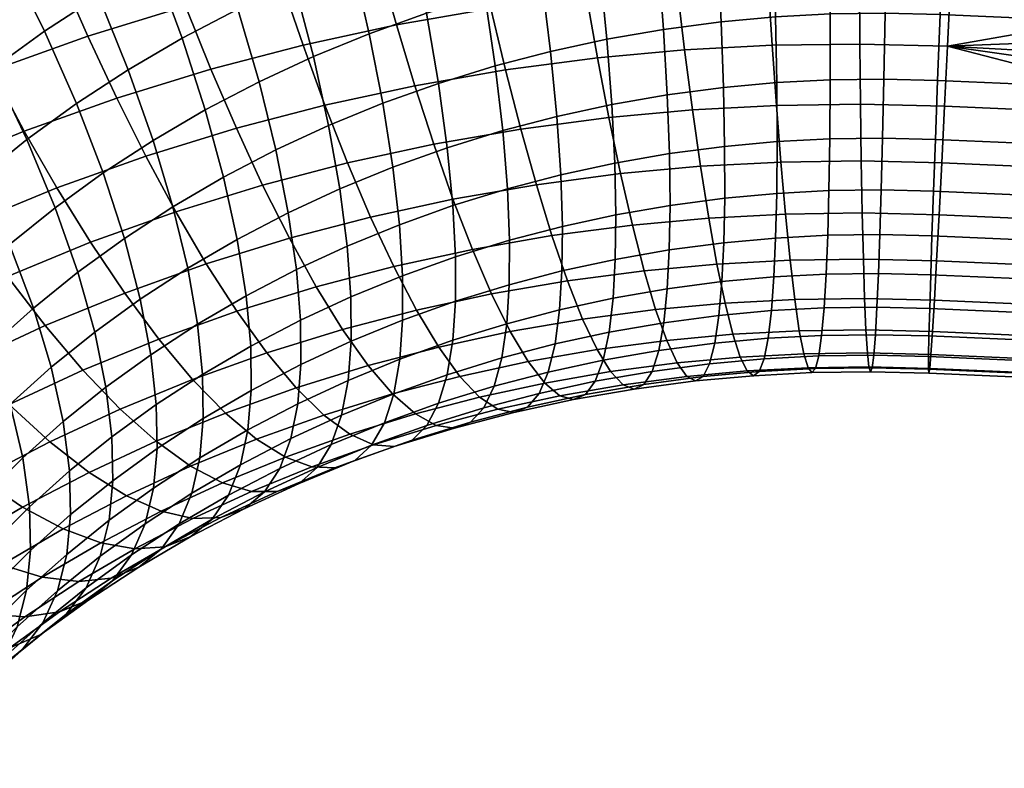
# Model space of a CAD drawing. Extents: x -120 to 2831, y -92 to 75.
# Tile 174 of 256: x 1362 to 1388, y 8 to 28. Entities that reach past the tile are written whole.
import ezdxf

# ---------------------------------------------------------------- set-up
doc = ezdxf.new("R2010")
doc.units = 0
doc.layers.add('GLASS', color=18, linetype='CONTINUOUS')

msp = doc.modelspace()

# ---------------------------------------------------------------- meshes
at = {"layer": 'GLASS'}
mesh = msp.add_polyface(dxfattribs=at)
corners = [(1366.133, 30.23, 98.653), (1368.743, 30.912, 99.151), (1368.156, 32.874, 99.821), (1365.449, 32.166, 99.304), (1366.812, 28.427, 97.839), (1369.328, 29.084, 98.32), (1365.765, 24.475, 95.258), (1368.149, 25.21, 95.786), (1367.479, 26.769, 96.889), (1365, 26.005, 96.34), (1366.553, 23.011, 93.989), (1368.839, 23.716, 94.494), (1367.354, 21.642, 92.532), (1369.541, 22.316, 93.016), (1362.677, 31.312, 98.691), (1364.771, 34.216, 99.769), (1361.9, 33.331, 99.134), (1363.46, 29.406, 98.061), (1364.238, 27.633, 97.269), (1365, 26.005, 96.34), (1367.479, 26.769, 96.889), (1363.43, 23.64, 94.667), (1362.571, 25.136, 95.725), (1364.314, 22.21, 93.421), (1359.962, 30.34, 98.003), (1359.088, 32.325, 98.422), (1360.842, 28.47, 97.398), (1361.715, 26.731, 96.63), (1362.571, 25.136, 95.725), (1361.149, 22.706, 94.013), (1360.199, 24.165, 95.045), (1362.126, 21.315, 92.794), (1360.199, 24.165, 95.045), (1359.252, 25.722, 95.924), (1366.754, 32.422, 54.768), (1368.364, 33.168, 55.287), (1369.063, 31.067, 56), (1367.522, 30.352, 55.504), (1366.722, 27.581, 55.92), (1368.188, 28.346, 56.448), (1368.745, 26.434, 57.579), (1367.328, 25.695, 57.069), (1365.996, 29.555, 54.955), (1365.16, 31.589, 54.195), (1364.226, 33.65, 53.653), (1365.896, 34.522, 54.253), (1366.481, 23.146, 57.846), (1367.81, 23.923, 58.378), (1368.168, 22.287, 59.818), (1366.869, 21.527, 59.298), (1365.96, 24.894, 56.521), (1365.305, 26.752, 55.353), (1364.522, 28.693, 54.365), (1363.62, 30.689, 53.578), (1362.614, 32.707, 53.007), (1364.643, 24.035, 55.937), (1365.203, 22.312, 57.278), (1363.941, 25.862, 54.747), (1363.103, 27.767, 53.735), (1362.138, 29.722, 52.92), (1361.062, 31.695, 52.318), (1363.382, 23.12, 55.317), (1363.977, 21.423, 56.675), (1362.635, 24.914, 54.105), (1361.744, 26.781, 53.067), (1360.719, 28.692, 52.222), (1359.576, 30.616, 51.587), (1361.39, 23.911, 53.428), (1362.179, 22.151, 54.663), (1360.448, 25.737, 52.363), (1360.209, 22.854, 52.718), (1361.038, 21.13, 53.977)]
mesh.append_faces([[corners[k] for k in face] for face in [(0, 1, 2, 3), (4, 5, 1, 0), (6, 7, 8, 9), (10, 11, 7, 6), (12, 13, 11, 10), (14, 3, 15, 16), (17, 0, 3, 14), (18, 4, 0, 17), (19, 20, 4, 18), (21, 6, 9, 22), (23, 10, 6, 21), (24, 14, 16, 25), (26, 17, 14, 24), (27, 18, 17, 26), (28, 19, 18, 27), (29, 21, 22, 30), (31, 23, 21, 29), (32, 28, 27, 33), (34, 35, 36, 37), (38, 39, 40, 41), (42, 37, 39, 38), (43, 34, 37, 42), (44, 45, 34, 43), (46, 47, 48, 49), (50, 41, 47, 46), (51, 38, 41, 50), (52, 42, 38, 51), (53, 43, 42, 52), (54, 44, 43, 53), (55, 50, 46, 56), (57, 51, 50, 55), (58, 52, 51, 57), (59, 53, 52, 58), (60, 54, 53, 59), (61, 55, 56, 62), (63, 57, 55, 61), (64, 58, 57, 63), (65, 59, 58, 64), (66, 60, 59, 65), (67, 63, 61, 68), (69, 64, 63, 67), (70, 67, 68, 71)]])
mesh = msp.add_polyface(dxfattribs=at)
corners = [(1372.84, 26.332, 96.614), (1375.23, 26.748, 96.935), (1374.844, 28.368, 98.084), (1372.358, 27.935, 97.75), (1373.337, 24.792, 95.289), (1375.63, 25.191, 95.597), (1371.392, 31.488, 99.581), (1374.072, 31.954, 99.942), (1373.682, 33.954, 100.64), (1370.903, 33.47, 100.267), (1371.879, 29.638, 98.734), (1374.461, 30.088, 99.081), (1372.358, 27.935, 97.75), (1374.844, 28.368, 98.084), (1370.477, 25.819, 96.23), (1369.901, 27.402, 97.351), (1371.072, 24.3, 94.921), (1371.677, 22.874, 93.424), (1373.844, 23.345, 93.776), (1372.285, 21.572, 91.746), (1374.354, 22.021, 92.082), (1368.743, 30.912, 99.151), (1368.156, 32.874, 99.821), (1369.328, 29.084, 98.32), (1369.901, 27.402, 97.351), (1368.149, 25.21, 95.786), (1367.479, 26.769, 96.889), (1368.839, 23.716, 94.494), (1369.541, 22.316, 93.016), (1370.245, 21.039, 91.357), (1367.479, 26.769, 96.889), (1366.812, 28.427, 97.839), (1373.842, 23.177, 63.015), (1375.276, 23.619, 63.333), (1375.333, 22.266, 64.927), (1373.911, 21.828, 64.613), (1373.694, 24.701, 61.5), (1375.152, 25.15, 61.823), (1373.463, 26.393, 60.099), (1374.955, 26.852, 60.429), (1373.148, 28.237, 58.841), (1374.683, 28.71, 59.181), (1372.748, 30.213, 57.755), (1374.338, 30.703, 58.107), (1372.267, 32.294, 56.865), (1373.921, 32.804, 57.231), (1372.436, 22.674, 62.659), (1372.519, 21.33, 64.26), (1372.266, 24.19, 61.139), (1372.002, 25.87, 59.729), (1371.644, 27.699, 58.46), (1371.191, 29.656, 57.361), (1370.646, 31.715, 56.454), (1370.017, 33.845, 55.761), (1371.71, 34.45, 56.189), (1370.871, 23.619, 60.739), (1371.064, 22.112, 62.266), (1370.575, 25.286, 59.32), (1370.175, 27.098, 58.039), (1369.669, 29.033, 56.925), (1369.063, 31.067, 56), (1368.364, 33.168, 55.287), (1369.513, 22.99, 60.302), (1369.728, 21.493, 61.835), (1369.186, 24.642, 58.873), (1368.745, 26.434, 57.579), (1368.188, 28.346, 56.448), (1367.522, 30.352, 55.504), (1367.81, 23.923, 58.378), (1368.168, 22.287, 59.818), (1367.328, 25.695, 57.069)]
mesh.append_faces([[corners[k] for k in face] for face in [(0, 1, 2, 3), (4, 5, 1, 0), (6, 7, 8, 9), (10, 11, 7, 6), (12, 13, 11, 10), (14, 0, 3, 15), (16, 4, 0, 14), (17, 18, 4, 16), (19, 20, 18, 17), (21, 6, 9, 22), (23, 10, 6, 21), (24, 12, 10, 23), (25, 14, 15, 26), (27, 16, 14, 25), (28, 17, 16, 27), (29, 19, 17, 28), (30, 24, 23, 31), (32, 33, 34, 35), (36, 37, 33, 32), (38, 39, 37, 36), (40, 41, 39, 38), (42, 43, 41, 40), (44, 45, 43, 42), (46, 32, 35, 47), (48, 36, 32, 46), (49, 38, 36, 48), (50, 40, 38, 49), (51, 42, 40, 50), (52, 44, 42, 51), (53, 54, 44, 52), (55, 48, 46, 56), (57, 49, 48, 55), (58, 50, 49, 57), (59, 51, 50, 58), (60, 52, 51, 59), (61, 53, 52, 60), (62, 55, 56, 63), (64, 57, 55, 62), (65, 58, 57, 64), (66, 59, 58, 65), (67, 60, 59, 66), (68, 64, 62, 69), (70, 65, 64, 68)]])
mesh = msp.add_polyface(dxfattribs=at)
corners = [(1379.543, 30.657, 99.56), (1382.03, 30.788, 99.699), (1381.928, 32.681, 100.583), (1379.347, 32.545, 100.439), (1379.738, 28.917, 98.546), (1382.132, 29.043, 98.679), (1377.643, 27.066, 97.194), (1379.935, 27.275, 97.379), (1379.738, 28.917, 98.546), (1377.354, 28.699, 98.353), (1377.944, 25.496, 95.844), (1380.142, 25.696, 96.022), (1378.251, 24.018, 94.307), (1380.354, 24.21, 94.477), (1378.562, 22.664, 92.59), (1380.57, 22.848, 92.752), (1377.068, 30.431, 99.36), (1376.778, 32.311, 100.231), (1377.354, 28.699, 98.353), (1375.23, 26.748, 96.935), (1374.844, 28.368, 98.084), (1375.63, 25.191, 95.597), (1376.037, 23.726, 94.07), (1376.448, 22.386, 92.364), (1379.554, 23.183, 65.613), (1380.992, 23.373, 65.767), (1380.968, 22.198, 67.415), (1379.534, 22.009, 67.261), (1379.537, 24.544, 64.024), (1380.99, 24.736, 64.18), (1379.482, 26.091, 62.526), (1380.958, 26.285, 62.684), (1379.385, 27.814, 61.148), (1380.895, 28.013, 61.31), (1379.245, 29.701, 59.922), (1380.799, 29.906, 60.088), (1379.061, 31.729, 58.874), (1380.671, 31.941, 59.046), (1378.836, 33.872, 58.029), (1380.51, 34.092, 58.208), (1374.461, 30.088, 99.081), (1374.072, 31.954, 99.942), (1374.844, 28.368, 98.084), (1373.844, 23.345, 93.776), (1373.337, 24.792, 95.289), (1374.354, 22.021, 92.082), (1378.129, 22.935, 65.421), (1378.114, 21.762, 67.07), (1378.099, 24.294, 63.831), (1378.02, 25.836, 62.329), (1377.889, 27.554, 60.947), (1377.705, 29.433, 59.715), (1377.467, 31.451, 58.659), (1377.177, 33.583, 57.806), (1376.721, 22.629, 65.193), (1376.71, 21.457, 66.842), (1376.677, 23.985, 63.6), (1376.576, 25.523, 62.095), (1376.411, 27.233, 60.707), (1376.183, 29.102, 59.468), (1375.891, 31.109, 58.404), (1375.537, 33.227, 57.54), (1375.276, 23.619, 63.333), (1375.333, 22.266, 64.927), (1375.152, 25.15, 61.823), (1374.955, 26.852, 60.429), (1374.683, 28.71, 59.181), (1374.338, 30.703, 58.107), (1373.921, 32.804, 57.231)]
mesh.append_faces([[corners[k] for k in face] for face in [(0, 1, 2, 3), (4, 5, 1, 0), (6, 7, 8, 9), (10, 11, 7, 6), (12, 13, 11, 10), (14, 15, 13, 12), (16, 0, 3, 17), (18, 4, 0, 16), (19, 6, 9, 20), (21, 10, 6, 19), (22, 12, 10, 21), (23, 14, 12, 22), (24, 25, 26, 27), (28, 29, 25, 24), (30, 31, 29, 28), (32, 33, 31, 30), (34, 35, 33, 32), (36, 37, 35, 34), (38, 39, 37, 36), (40, 16, 17, 41), (42, 18, 16, 40), (43, 22, 21, 44), (45, 23, 22, 43), (46, 24, 27, 47), (48, 28, 24, 46), (49, 30, 28, 48), (50, 32, 30, 49), (51, 34, 32, 50), (52, 36, 34, 51), (53, 38, 36, 52), (54, 46, 47, 55), (56, 48, 46, 54), (57, 49, 48, 56), (58, 50, 49, 57), (59, 51, 50, 58), (60, 52, 51, 59), (61, 53, 52, 60), (62, 56, 54, 63), (64, 57, 56, 62), (65, 58, 57, 64), (66, 59, 58, 65), (67, 60, 59, 66), (68, 61, 60, 67)]])
mesh = msp.add_polyface(dxfattribs=at)
corners = [(1394.194, 25.466, 96.179), (1396.738, 25.191, 96.005), (1396.49, 26.002, 96.742), (1394.351, 28.695, 98.72), (1395.995, 27.726, 98.097), (1395.747, 28.634, 98.711), (1386.853, 27.372, 97.592), (1396.243, 26.848, 97.44), (1394.075, 27.882, 61.511), (1394.008, 26.15, 62.88), (1386.59, 26.473, 62.928), (1386.656, 28.205, 61.559), (1393.95, 24.597, 64.372), (1386.532, 24.92, 64.42), (1401.172, 26.192, 62.531), (1401.222, 25.347, 63.271), (1400.951, 28.929, 60.58), (1401.036, 27.985, 61.184), (1401.111, 27.072, 61.835), (1400.624, 31.918, 59.061), (1400.744, 30.898, 59.517), (1394.232, 31.822, 59.264), (1400.493, 32.958, 58.656), (1394.15, 29.78, 60.297), (1386.731, 30.103, 60.345), (1386.813, 32.145, 59.312), (1395.255, 30.534, 99.805), (1387.015, 30.762, 99.79), (1395.5, 29.571, 99.281), (1395.012, 31.522, 100.284), (1394.772, 32.531, 100.714), (1387.104, 32.654, 100.678), (1386.776, 25.79, 96.227), (1386.933, 29.018, 98.768), (1386.933, 29.018, 98.768), (1399.099, 29.271, 98.975), (1397.425, 28.941, 98.913), (1397.901, 27.128, 97.674), (1399.554, 27.446, 97.771), (1398.641, 31.196, 99.995), (1396.95, 30.861, 99.971), (1398.186, 33.202, 100.825), (1396.48, 32.87, 100.84), (1396.243, 26.848, 97.44), (1396.49, 26.002, 96.742), (1395.995, 27.726, 98.097), (1398.373, 25.439, 96.264), (1396.738, 25.191, 96.005), (1395.5, 29.571, 99.281), (1395.747, 28.634, 98.711), (1395.255, 30.534, 99.805), (1395.012, 31.522, 100.284), (1394.772, 32.531, 100.714), (1395.5, 29.571, 99.281), (1386.933, 29.018, 98.768), (1394.351, 28.695, 98.72), (1395.5, 29.571, 99.281), (1394.351, 28.695, 98.72), (1395.747, 28.634, 98.711)]
mesh.append_faces([[corners[k] for k in face] for face in [(0, 1, 2, 2), (3, 4, 5, 5), (6, 7, 4, 4), (2, 7, 6, 6), (6, 0, 2, 2), (8, 9, 10, 11), (9, 12, 13, 10), (14, 15, 9, 9), (16, 17, 8, 8), (17, 18, 8, 8), (19, 20, 21, 21), (22, 19, 21, 21), (23, 21, 20, 20), (21, 23, 24, 25), (8, 23, 16, 16), (26, 27, 28, 28), (27, 26, 29, 29), (30, 31, 29, 29), (23, 8, 11, 24), (18, 9, 8, 8), (4, 3, 6, 6), (6, 32, 0, 0), (33, 6, 3, 3), (34, 28, 27, 27), (27, 29, 31, 31), (35, 36, 37, 38), (39, 40, 36, 35), (41, 42, 40, 39), (37, 43, 44, 44), (37, 45, 43, 43), (46, 44, 47, 47), (36, 48, 49, 49), (50, 48, 40, 40), (51, 50, 40, 40), (40, 48, 36, 36), (36, 49, 45, 45), (52, 51, 42, 42), (45, 37, 36, 36), (37, 44, 46, 46), (51, 40, 42, 42), (53, 54, 55, 55), (56, 57, 58, 58)]])
mesh = msp.add_polyface(dxfattribs=at)
corners = [(1382.238, 27.396, 97.507), (1384.545, 27.429, 97.578), (1384.532, 29.076, 98.753), (1382.132, 29.043, 98.679), (1382.349, 25.812, 96.145), (1384.562, 25.844, 96.214), (1382.466, 24.321, 94.595), (1384.583, 24.351, 94.66), (1382.587, 22.954, 92.865), (1384.608, 22.982, 92.927), (1382.709, 21.74, 90.969), (1384.637, 21.767, 91.029), (1383.731, 23.57, 65.954), (1385.107, 23.589, 65.996), (1385.07, 22.414, 67.644), (1383.699, 22.395, 67.601), (1383.754, 24.934, 64.369), (1385.143, 24.954, 64.411), (1383.767, 26.487, 62.876), (1385.178, 26.507, 62.919), (1383.769, 28.22, 61.506), (1385.212, 28.24, 61.551), (1383.758, 30.118, 60.29), (1385.245, 30.139, 60.336), (1383.735, 32.161, 59.255), (1385.274, 32.183, 59.303), (1382.03, 30.788, 99.699), (1384.522, 30.823, 99.776), (1384.516, 32.718, 100.663), (1381.928, 32.681, 100.583), (1382.132, 29.043, 98.679), (1384.532, 29.076, 98.753), (1379.935, 27.275, 97.379), (1379.738, 28.917, 98.546), (1380.142, 25.696, 96.022), (1380.354, 24.21, 94.477), (1380.57, 22.848, 92.752), (1380.786, 21.639, 90.862), (1382.359, 23.497, 65.877), (1382.331, 22.323, 67.525), (1382.369, 24.862, 64.291), (1382.359, 26.413, 62.797), (1382.328, 28.144, 61.426), (1382.275, 30.04, 60.207), (1382.199, 32.081, 59.17), (1380.992, 23.373, 65.767), (1380.968, 22.198, 67.415), (1380.99, 24.736, 64.18), (1380.958, 26.285, 62.684), (1380.895, 28.013, 61.31), (1380.799, 29.906, 60.088), (1380.671, 31.941, 59.046), (1386.853, 27.372, 97.592), (1386.933, 29.018, 98.768), (1386.701, 24.3, 94.673), (1386.776, 25.79, 96.227), (1386.565, 21.72, 91.04), (1386.63, 22.933, 92.939), (1386.483, 23.555, 66.004), (1386.442, 22.381, 67.652), (1386.59, 26.473, 62.928), (1386.532, 24.92, 64.42), (1386.731, 30.103, 60.345), (1386.656, 28.205, 61.559), (1386.813, 32.145, 59.312), (1386.933, 29.018, 98.768), (1387.015, 30.762, 99.79), (1387.104, 32.654, 100.678)]
mesh.append_faces([[corners[k] for k in face] for face in [(0, 1, 2, 3), (4, 5, 1, 0), (6, 7, 5, 4), (8, 9, 7, 6), (10, 11, 9, 8), (12, 13, 14, 15), (16, 17, 13, 12), (18, 19, 17, 16), (20, 21, 19, 18), (22, 23, 21, 20), (24, 25, 23, 22), (26, 27, 28, 29), (30, 31, 27, 26), (32, 0, 3, 33), (34, 4, 0, 32), (35, 6, 4, 34), (36, 8, 6, 35), (37, 10, 8, 36), (38, 12, 15, 39), (40, 16, 12, 38), (41, 18, 16, 40), (42, 20, 18, 41), (43, 22, 20, 42), (44, 24, 22, 43), (45, 38, 39, 46), (47, 40, 38, 45), (48, 41, 40, 47), (49, 42, 41, 48), (50, 43, 42, 49), (51, 44, 43, 50), (52, 53, 2, 1), (54, 55, 5, 7), (55, 52, 1, 5), (56, 57, 9, 11), (57, 54, 7, 9), (58, 59, 14, 13), (60, 61, 17, 19), (61, 58, 13, 17), (62, 63, 21, 23), (64, 62, 23, 25), (63, 60, 19, 21), (65, 66, 27, 31), (66, 67, 28, 27)]])
mesh = msp.add_polyface(dxfattribs=at)
corners = [(1399.054, 19.336, 86.821), (1398.843, 19.714, 87.858), (1393.875, 19.54, 86.787), (1398.626, 20.142, 88.875), (1393.925, 20.366, 88.948), (1399.258, 19.009, 85.765), (1398.404, 20.618, 89.868), (1401.161, 20.124, 70.512), (1401.096, 19.689, 71.546), (1393.801, 20.148, 71.244), (1400.93, 18.979, 73.672), (1400.83, 18.705, 74.757), (1393.783, 19.421, 73.272), (1393.983, 21.397, 90.992), (1398.176, 21.141, 90.837), (1396.984, 24.416, 95.229), (1394.119, 23.976, 94.625), (1397.228, 23.679, 94.417), (1397.709, 22.324, 92.689), (1394.048, 22.61, 92.891), (1397.944, 21.711, 91.777), (1397.47, 22.981, 93.569), (1394.194, 25.466, 96.179), (1396.738, 25.191, 96.005), (1386.63, 22.933, 92.939), (1386.565, 21.72, 91.04), (1386.701, 24.3, 94.673), (1386.776, 25.79, 96.227), (1386.507, 20.689, 88.996), (1386.457, 19.863, 86.835), (1393.834, 18.937, 84.539), (1386.416, 19.261, 84.587), (1393.804, 18.57, 82.242), (1399.644, 18.512, 83.608), (1393.783, 18.442, 79.931), (1386.385, 18.893, 82.29), (1386.364, 18.765, 79.979), (1393.773, 18.549, 77.644), (1400.317, 18.166, 79.184), (1393.773, 18.882, 75.414), (1386.354, 18.873, 77.692), (1386.354, 19.205, 75.462), (1399.999, 18.229, 81.407), (1386.364, 19.745, 73.32), (1386.382, 20.471, 71.292), (1393.861, 22.057, 67.604), (1393.828, 21.035, 69.35), (1386.409, 21.358, 69.398), (1386.442, 22.381, 67.652), (1401.019, 19.307, 72.601), (1393.95, 24.597, 64.372), (1393.901, 23.232, 65.956), (1386.483, 23.555, 66.004), (1386.532, 24.92, 64.42), (1400.595, 18.324, 76.959), (1398.373, 25.439, 96.264), (1396.738, 25.191, 96.005), (1396.984, 24.416, 95.229)]
mesh.append_faces([[corners[k] for k in face] for face in [(0, 1, 2, 2), (1, 3, 4, 4), (5, 0, 2, 2), (3, 6, 4, 4), (7, 8, 9, 9), (10, 11, 12, 12), (13, 6, 14, 14), (15, 16, 17, 17), (18, 19, 20, 20), (21, 19, 18, 18), (21, 17, 16, 16), (22, 15, 23, 23), (15, 22, 16, 16), (16, 19, 21, 21), (13, 19, 24, 25), (19, 16, 26, 24), (16, 22, 27, 26), (13, 20, 19, 19), (13, 4, 6, 6), (2, 4, 28, 29), (30, 2, 29, 31), (4, 2, 1, 1), (30, 32, 33, 33), (34, 32, 35, 36), (34, 37, 38, 38), (39, 37, 40, 41), (37, 34, 36, 40), (32, 34, 42, 42), (32, 30, 31, 35), (2, 30, 5, 5), (39, 12, 11, 11), (9, 12, 43, 44), (45, 46, 47, 48), (46, 9, 44, 47), (12, 9, 49, 49), (50, 51, 52, 53), (51, 45, 48, 52), (12, 39, 41, 43), (37, 39, 54, 54), (4, 13, 25, 28), (13, 14, 20, 20), (55, 56, 57, 57)]])
mesh = msp.add_polyface(dxfattribs=at)
corners = [(1368.157, 20.395, 90.895), (1370.245, 21.039, 91.357), (1369.541, 22.316, 93.016), (1367.354, 21.642, 92.532), (1365.212, 20.875, 91.989), (1366.553, 23.011, 93.989), (1364.314, 22.21, 93.421), (1366.111, 19.663, 90.377), (1366.998, 18.602, 88.596), (1368.949, 19.3, 89.09), (1367.858, 17.717, 86.667), (1369.717, 18.382, 87.138), (1363.119, 20.019, 91.389), (1362.126, 21.315, 92.794), (1364.113, 18.845, 89.804), (1365.093, 17.822, 88.05), (1366.042, 16.974, 86.146), (1366.944, 16.321, 84.117), (1368.676, 17.029, 84.614), (1361.082, 19.074, 90.733), (1359.997, 20.328, 92.109), (1362.168, 17.943, 89.177), (1363.238, 16.962, 87.453), (1364.274, 16.154, 85.577), (1361.401, 16.003, 86.792), (1360.242, 16.938, 88.484), (1368.451, 17.278, 66.366), (1369.762, 17.963, 66.838), (1369.578, 17.043, 68.708), (1368.255, 16.352, 68.232), (1368.539, 18.313, 64.629), (1369.846, 18.995, 65.099), (1368.404, 20.802, 61.359), (1369.728, 21.493, 61.835), (1369.836, 20.16, 63.444), (1368.525, 19.475, 62.973), (1368.168, 22.287, 59.818), (1369.513, 22.99, 60.302), (1367.276, 17.574, 64.124), (1367.185, 16.538, 65.859), (1367.259, 18.735, 62.466), (1367.126, 20.054, 60.848), (1366.869, 21.527, 59.298), (1366.061, 16.782, 63.584), (1365.966, 15.743, 65.318), (1366.04, 17.94, 61.925), (1365.896, 19.251, 60.301), (1365.619, 20.712, 58.742), (1365.203, 22.312, 57.278), (1366.481, 23.146, 57.846), (1364.873, 17.093, 61.351), (1364.898, 15.937, 63.012), (1364.718, 18.396, 59.722), (1364.422, 19.843, 58.154), (1363.977, 21.423, 56.675), (1363.594, 17.491, 59.111), (1363.76, 16.195, 60.746), (1363.28, 18.923, 57.533), (1362.809, 20.481, 56.041), (1362.179, 22.151, 54.663), (1363.382, 23.12, 55.317), (1362.197, 17.953, 56.882), (1362.528, 16.537, 58.471), (1361.702, 19.49, 55.375), (1361.038, 21.13, 53.977), (1361.175, 16.938, 56.203), (1361.523, 15.538, 57.802), (1360.656, 18.451, 54.679), (1359.963, 20.06, 53.261)]
mesh.append_faces([[corners[k] for k in face] for face in [(0, 1, 2, 3), (4, 3, 5, 6), (7, 0, 3, 4), (8, 9, 0, 7), (10, 11, 9, 8), (12, 4, 6, 13), (14, 7, 4, 12), (15, 8, 7, 14), (16, 10, 8, 15), (17, 18, 10, 16), (19, 12, 13, 20), (21, 14, 12, 19), (22, 15, 14, 21), (23, 16, 15, 22), (24, 22, 21, 25), (26, 27, 28, 29), (30, 31, 27, 26), (32, 33, 34, 35), (36, 37, 33, 32), (38, 30, 26, 39), (40, 35, 30, 38), (41, 32, 35, 40), (42, 36, 32, 41), (43, 38, 39, 44), (45, 40, 38, 43), (46, 41, 40, 45), (47, 42, 41, 46), (48, 49, 42, 47), (50, 45, 43, 51), (52, 46, 45, 50), (53, 47, 46, 52), (54, 48, 47, 53), (55, 52, 50, 56), (57, 53, 52, 55), (58, 54, 53, 57), (59, 60, 54, 58), (61, 57, 55, 62), (63, 58, 57, 61), (64, 59, 58, 63), (65, 61, 62, 66), (67, 63, 61, 65), (68, 64, 63, 67)]])
mesh = msp.add_polyface(dxfattribs=at)
corners = [(1378.871, 21.464, 90.707), (1380.786, 21.639, 90.862), (1380.57, 22.848, 92.752), (1378.562, 22.664, 92.59), (1379.174, 20.444, 88.679), (1380.999, 20.611, 88.826), (1379.465, 19.63, 86.532), (1381.205, 19.789, 86.673), (1376.856, 21.198, 90.491), (1376.448, 22.386, 92.364), (1377.253, 20.191, 88.473), (1377.633, 19.389, 86.336), (1377.991, 18.808, 84.111), (1379.74, 19.038, 84.298), (1378.318, 18.46, 81.834), (1379.993, 18.68, 82.013), (1378.612, 18.349, 79.541), (1380.222, 18.561, 79.713), (1378.868, 18.47, 77.268), (1380.422, 18.675, 77.435), (1379.083, 18.814, 75.051), (1380.592, 19.013, 75.212), (1379.256, 19.363, 72.918), (1380.732, 19.557, 73.076), (1379.388, 20.095, 70.897), (1380.84, 20.286, 71.052), (1379.48, 20.986, 69.006), (1380.919, 21.175, 69.16), (1374.859, 20.851, 90.223), (1374.354, 22.021, 92.082), (1375.35, 19.86, 88.217), (1375.819, 19.073, 86.092), (1376.258, 18.506, 83.878), (1376.659, 18.171, 81.611), (1377.018, 18.071, 79.327), (1377.328, 18.202, 77.061), (1377.587, 18.554, 74.85), (1377.794, 19.108, 72.722), (1377.95, 19.845, 70.703), (1378.055, 20.738, 68.815), (1378.114, 21.762, 67.07), (1379.534, 22.009, 67.261), (1374.545, 18.134, 83.6), (1374.026, 18.683, 85.801), (1375.02, 17.815, 81.345), (1375.442, 17.729, 79.071), (1375.806, 17.872, 76.814), (1376.109, 18.233, 74.61), (1376.35, 18.795, 72.487), (1376.528, 19.536, 70.473), (1376.647, 20.432, 68.586), (1376.71, 21.457, 66.842), (1374.307, 17.48, 76.528), (1373.889, 17.323, 78.774), (1374.653, 17.852, 74.332), (1374.926, 18.422, 72.215), (1375.127, 19.17, 70.205), (1375.259, 20.069, 68.321), (1375.326, 21.095, 66.578), (1375.333, 22.266, 64.927), (1376.721, 22.629, 65.193)]
mesh.append_faces([[corners[k] for k in face] for face in [(0, 1, 2, 3), (4, 5, 1, 0), (6, 7, 5, 4), (8, 0, 3, 9), (10, 4, 0, 8), (11, 6, 4, 10), (12, 13, 6, 11), (14, 15, 13, 12), (16, 17, 15, 14), (18, 19, 17, 16), (20, 21, 19, 18), (22, 23, 21, 20), (24, 25, 23, 22), (26, 27, 25, 24), (28, 8, 9, 29), (30, 10, 8, 28), (31, 11, 10, 30), (32, 12, 11, 31), (33, 14, 12, 32), (34, 16, 14, 33), (35, 18, 16, 34), (36, 20, 18, 35), (37, 22, 20, 36), (38, 24, 22, 37), (39, 26, 24, 38), (40, 41, 26, 39), (42, 32, 31, 43), (44, 33, 32, 42), (45, 34, 33, 44), (46, 35, 34, 45), (47, 36, 35, 46), (48, 37, 36, 47), (49, 38, 37, 48), (50, 39, 38, 49), (51, 40, 39, 50), (52, 46, 45, 53), (54, 47, 46, 52), (55, 48, 47, 54), (56, 49, 48, 55), (57, 50, 49, 56), (58, 51, 50, 57), (59, 60, 51, 58)]])
mesh = msp.add_polyface(dxfattribs=at)
corners = [(1372.885, 20.422, 89.903), (1374.859, 20.851, 90.223), (1374.354, 22.021, 92.082), (1372.285, 21.572, 91.746), (1373.469, 19.452, 87.912), (1375.35, 19.86, 88.217), (1374.026, 18.683, 85.801), (1375.819, 19.073, 86.092), (1370.94, 19.914, 89.531), (1370.245, 21.039, 91.357), (1371.615, 18.967, 87.558), (1372.258, 18.221, 85.463), (1372.857, 17.693, 83.278), (1374.545, 18.134, 83.6), (1373.404, 17.393, 81.036), (1375.02, 17.815, 81.345), (1373.889, 17.323, 78.774), (1375.442, 17.729, 79.071), (1368.949, 19.3, 89.09), (1368.157, 20.395, 90.895), (1369.717, 18.382, 87.138), (1370.448, 17.663, 85.063), (1371.13, 17.16, 82.896), (1371.75, 16.883, 80.67), (1372.299, 16.833, 78.422), (1372.771, 17.006, 76.188), (1374.307, 17.48, 76.528), (1373.161, 17.392, 74.002), (1374.653, 17.852, 74.332), (1373.468, 17.973, 71.893), (1374.926, 18.422, 72.215), (1373.692, 18.727, 69.888), (1375.127, 19.17, 70.205), (1373.838, 19.631, 68.007), (1375.259, 20.069, 68.321), (1373.909, 20.659, 66.265), (1375.326, 21.095, 66.578), (1373.911, 21.828, 64.613), (1375.333, 22.266, 64.927), (1368.676, 17.029, 84.614), (1367.858, 17.717, 86.667), (1369.437, 16.555, 82.467), (1370.129, 16.303, 80.26), (1371.7, 16.87, 73.631), (1371.267, 16.468, 75.807), (1372.04, 17.462, 71.531), (1372.287, 18.225, 69.532), (1372.446, 19.133, 67.654), (1372.521, 20.162, 65.913), (1372.519, 21.33, 64.26), (1370.645, 16.891, 71.131), (1370.273, 16.285, 73.222), (1370.915, 17.663, 69.138), (1371.086, 18.577, 67.264), (1371.166, 19.607, 65.524), (1371.16, 20.774, 63.871), (1371.064, 22.112, 62.266), (1372.436, 22.674, 62.659), (1369.578, 17.043, 68.708), (1369.287, 16.261, 70.694), (1369.762, 17.963, 66.838), (1369.846, 18.995, 65.099), (1369.836, 20.16, 63.444), (1369.728, 21.493, 61.835), (1368.525, 19.475, 62.973), (1368.539, 18.313, 64.629)]
mesh.append_faces([[corners[k] for k in face] for face in [(0, 1, 2, 3), (4, 5, 1, 0), (6, 7, 5, 4), (8, 0, 3, 9), (10, 4, 0, 8), (11, 6, 4, 10), (12, 13, 6, 11), (14, 15, 13, 12), (16, 17, 15, 14), (18, 8, 9, 19), (20, 10, 8, 18), (21, 11, 10, 20), (22, 12, 11, 21), (23, 14, 12, 22), (24, 16, 14, 23), (25, 26, 16, 24), (27, 28, 26, 25), (29, 30, 28, 27), (31, 32, 30, 29), (33, 34, 32, 31), (35, 36, 34, 33), (37, 38, 36, 35), (39, 21, 20, 40), (41, 22, 21, 39), (42, 23, 22, 41), (43, 27, 25, 44), (45, 29, 27, 43), (46, 31, 29, 45), (47, 33, 31, 46), (48, 35, 33, 47), (49, 37, 35, 48), (50, 45, 43, 51), (52, 46, 45, 50), (53, 47, 46, 52), (54, 48, 47, 53), (55, 49, 48, 54), (56, 57, 49, 55), (58, 52, 50, 59), (60, 53, 52, 58), (61, 54, 53, 60), (62, 55, 54, 61), (63, 56, 55, 62), (64, 62, 61, 65)]])
mesh = msp.add_polyface(dxfattribs=at)
corners = [(1382.832, 20.708, 88.929), (1384.669, 20.733, 88.985), (1384.637, 21.767, 91.029), (1382.709, 21.74, 90.969), (1382.953, 19.881, 86.77), (1384.704, 19.905, 86.824), (1383.07, 19.278, 84.526), (1384.743, 19.301, 84.577), (1383.182, 18.91, 82.231), (1384.783, 18.932, 82.28), (1383.286, 18.781, 79.923), (1384.825, 18.803, 79.97), (1383.381, 18.888, 77.637), (1384.868, 18.909, 77.683), (1383.467, 19.22, 75.409), (1384.91, 19.24, 75.453), (1383.541, 19.759, 73.268), (1384.953, 19.779, 73.312), (1383.605, 20.485, 71.241), (1384.994, 20.505, 71.284), (1383.657, 21.372, 69.347), (1385.033, 21.392, 69.39), (1383.699, 22.395, 67.601), (1385.07, 22.414, 67.644), (1380.999, 20.611, 88.826), (1380.786, 21.639, 90.862), (1381.205, 19.789, 86.673), (1381.401, 19.19, 84.433), (1381.584, 18.826, 82.142), (1381.75, 18.7, 79.837), (1381.898, 18.81, 77.554), (1382.026, 19.144, 75.328), (1382.133, 19.685, 73.19), (1382.219, 20.412, 71.164), (1382.285, 21.3, 69.271), (1382.331, 22.323, 67.525), (1379.74, 19.038, 84.298), (1379.465, 19.63, 86.532), (1379.993, 18.68, 82.013), (1380.222, 18.561, 79.713), (1380.422, 18.675, 77.435), (1380.592, 19.013, 75.212), (1380.732, 19.557, 73.076), (1380.84, 20.286, 71.052), (1380.919, 21.175, 69.16), (1380.968, 22.198, 67.415), (1379.534, 22.009, 67.261), (1379.48, 20.986, 69.006), (1386.457, 19.863, 86.835), (1386.507, 20.689, 88.996), (1386.565, 21.72, 91.04), (1386.385, 18.893, 82.29), (1386.416, 19.261, 84.587), (1386.354, 18.873, 77.692), (1386.364, 18.765, 79.979), (1386.364, 19.745, 73.32), (1386.354, 19.205, 75.462), (1386.409, 21.358, 69.398), (1386.382, 20.471, 71.292), (1386.442, 22.381, 67.652)]
mesh.append_faces([[corners[k] for k in face] for face in [(0, 1, 2, 3), (4, 5, 1, 0), (6, 7, 5, 4), (8, 9, 7, 6), (10, 11, 9, 8), (12, 13, 11, 10), (14, 15, 13, 12), (16, 17, 15, 14), (18, 19, 17, 16), (20, 21, 19, 18), (22, 23, 21, 20), (24, 0, 3, 25), (26, 4, 0, 24), (27, 6, 4, 26), (28, 8, 6, 27), (29, 10, 8, 28), (30, 12, 10, 29), (31, 14, 12, 30), (32, 16, 14, 31), (33, 18, 16, 32), (34, 20, 18, 33), (35, 22, 20, 34), (36, 27, 26, 37), (38, 28, 27, 36), (39, 29, 28, 38), (40, 30, 29, 39), (41, 31, 30, 40), (42, 32, 31, 41), (43, 33, 32, 42), (44, 34, 33, 43), (45, 35, 34, 44), (46, 45, 44, 47), (48, 49, 1, 5), (49, 50, 2, 1), (51, 52, 7, 9), (53, 54, 11, 13), (54, 51, 9, 11), (55, 56, 15, 17), (57, 58, 19, 21), (58, 55, 17, 19), (56, 53, 13, 15), (52, 48, 5, 7), (59, 57, 21, 23)]])
mesh = msp.add_polyface(dxfattribs=at)
corners = [(1362.524, 15.24, 84.947), (1364.274, 16.154, 85.577), (1363.238, 16.962, 87.453), (1361.401, 16.003, 86.792), (1360.832, 14.25, 84.27), (1359.627, 14.965, 86.081), (1361.977, 13.724, 82.328), (1363.589, 14.667, 82.974), (1363.04, 13.399, 80.284), (1364.58, 14.299, 80.901), (1360.425, 12.712, 81.639), (1359.205, 13.189, 83.547), (1361.558, 12.432, 79.626), (1362.586, 12.356, 77.54), (1364.004, 13.281, 78.17), (1363.492, 12.482, 75.414), (1364.855, 13.372, 76.02), (1360.139, 11.402, 78.929), (1358.938, 11.633, 80.909), (1361.227, 11.369, 76.872), (1362.186, 11.534, 74.772), (1363.005, 11.89, 72.663), (1364.266, 12.805, 73.283), (1359.931, 10.325, 76.168), (1358.785, 10.311, 78.193), (1360.941, 10.531, 74.095), (1361.802, 10.92, 72.01), (1362.507, 11.481, 69.943), (1363.675, 12.422, 70.578), (1363.054, 12.195, 67.925), (1364.196, 13.115, 68.546), (1360.661, 9.899, 71.324), (1359.76, 9.473, 73.385), (1361.399, 10.489, 69.277), (1361.971, 11.225, 67.274), (1362.379, 12.088, 65.343), (1363.445, 13.041, 65.984), (1362.63, 13.054, 63.505), (1363.686, 13.998, 64.139), (1362.736, 14.101, 61.776), (1363.788, 15.043, 62.409), (1362.704, 15.251, 60.111), (1363.76, 16.195, 60.746), (1362.528, 16.537, 58.471), (1363.594, 17.491, 59.111), (1360.354, 9.451, 68.582), (1359.586, 8.83, 70.608), (1360.95, 10.21, 66.595), (1361.374, 11.089, 64.675), (1361.635, 12.064, 62.842), (1361.743, 13.114, 61.116), (1361.708, 14.261, 59.449), (1361.523, 15.538, 57.802), (1359.993, 9.151, 65.889), (1359.375, 8.367, 67.859), (1360.432, 10.047, 63.98), (1360.702, 11.032, 62.154), (1360.813, 12.085, 60.43), (1360.775, 13.229, 58.76), (1360.581, 14.496, 57.107), (1360.218, 15.879, 55.497), (1361.175, 16.938, 56.203), (1359.851, 9.983, 61.456), (1359.574, 8.988, 63.275), (1359.965, 11.039, 59.734), (1359.925, 12.18, 58.063), (1359.723, 13.437, 56.403)]
mesh.append_faces([[corners[k] for k in face] for face in [(0, 1, 2, 3), (4, 0, 3, 5), (6, 7, 0, 4), (8, 9, 7, 6), (10, 6, 4, 11), (12, 8, 6, 10), (13, 14, 8, 12), (15, 16, 14, 13), (17, 12, 10, 18), (19, 13, 12, 17), (20, 15, 13, 19), (21, 22, 15, 20), (23, 19, 17, 24), (25, 20, 19, 23), (26, 21, 20, 25), (27, 28, 21, 26), (29, 30, 28, 27), (31, 26, 25, 32), (33, 27, 26, 31), (34, 29, 27, 33), (35, 36, 29, 34), (37, 38, 36, 35), (39, 40, 38, 37), (41, 42, 40, 39), (43, 44, 42, 41), (45, 33, 31, 46), (47, 34, 33, 45), (48, 35, 34, 47), (49, 37, 35, 48), (50, 39, 37, 49), (51, 41, 39, 50), (52, 43, 41, 51), (53, 47, 45, 54), (55, 48, 47, 53), (56, 49, 48, 55), (57, 50, 49, 56), (58, 51, 50, 57), (59, 52, 51, 58), (60, 61, 52, 59), (62, 56, 55, 63), (64, 57, 56, 62), (65, 58, 57, 64), (66, 59, 58, 65)]])
mesh = msp.add_polyface(dxfattribs=at)
corners = [(1370.741, 16.276, 78.028), (1372.299, 16.833, 78.422), (1371.75, 16.883, 80.67), (1370.129, 16.303, 80.26), (1371.267, 16.468, 75.807), (1372.771, 17.006, 76.188), (1367.783, 15.878, 81.993), (1369.437, 16.555, 82.467), (1368.676, 17.029, 84.614), (1366.944, 16.321, 84.117), (1368.546, 15.655, 79.806), (1369.22, 15.653, 77.592), (1369.798, 15.867, 75.386), (1370.273, 16.285, 73.222), (1371.7, 16.87, 73.631), (1365.259, 15.539, 83.575), (1366.042, 16.974, 86.146), (1364.274, 16.154, 85.577), (1366.174, 15.132, 81.475), (1367.005, 14.94, 79.31), (1367.739, 14.966, 77.115), (1368.368, 15.204, 74.925), (1368.884, 15.641, 72.775), (1369.287, 16.261, 70.694), (1370.645, 16.891, 71.131), (1363.589, 14.667, 82.974), (1362.524, 15.24, 84.947), (1364.58, 14.299, 80.901), (1365.479, 14.143, 78.761), (1366.272, 14.2, 76.587), (1366.951, 14.464, 74.416), (1367.508, 14.923, 72.28), (1367.942, 15.559, 70.21), (1368.255, 16.352, 68.232), (1369.578, 17.043, 68.708), (1364.004, 13.281, 78.17), (1363.04, 13.399, 80.284), (1364.855, 13.372, 76.02), (1365.583, 13.664, 73.868), (1366.179, 14.146, 71.748), (1366.643, 14.799, 69.69), (1366.977, 15.605, 67.72), (1367.185, 16.538, 65.859), (1368.451, 17.278, 66.366), (1364.266, 12.805, 73.283), (1363.492, 12.482, 75.414), (1364.9, 13.311, 71.18), (1365.393, 13.984, 69.135), (1365.747, 14.802, 67.174), (1365.966, 15.743, 65.318), (1363.675, 12.422, 70.578), (1363.005, 11.89, 72.663), (1364.196, 13.115, 68.546), (1364.568, 13.947, 66.594), (1364.799, 14.896, 64.744), (1364.898, 15.937, 63.012), (1366.061, 16.782, 63.584), (1363.445, 13.041, 65.984), (1363.054, 12.195, 67.925), (1363.686, 13.998, 64.139), (1363.788, 15.043, 62.409), (1363.76, 16.195, 60.746), (1364.873, 17.093, 61.351)]
mesh.append_faces([[corners[k] for k in face] for face in [(0, 1, 2, 3), (4, 5, 1, 0), (6, 7, 8, 9), (10, 3, 7, 6), (11, 0, 3, 10), (12, 4, 0, 11), (13, 14, 4, 12), (15, 9, 16, 17), (18, 6, 9, 15), (19, 10, 6, 18), (20, 11, 10, 19), (21, 12, 11, 20), (22, 13, 12, 21), (23, 24, 13, 22), (25, 15, 17, 26), (27, 18, 15, 25), (28, 19, 18, 27), (29, 20, 19, 28), (30, 21, 20, 29), (31, 22, 21, 30), (32, 23, 22, 31), (33, 34, 23, 32), (35, 28, 27, 36), (37, 29, 28, 35), (38, 30, 29, 37), (39, 31, 30, 38), (40, 32, 31, 39), (41, 33, 32, 40), (42, 43, 33, 41), (44, 38, 37, 45), (46, 39, 38, 44), (47, 40, 39, 46), (48, 41, 40, 47), (49, 42, 41, 48), (50, 46, 44, 51), (52, 47, 46, 50), (53, 48, 47, 52), (54, 49, 48, 53), (55, 56, 49, 54), (57, 53, 52, 58), (59, 54, 53, 57), (60, 55, 54, 59), (61, 62, 55, 60)]])

doc.saveas('drawing.dxf')
